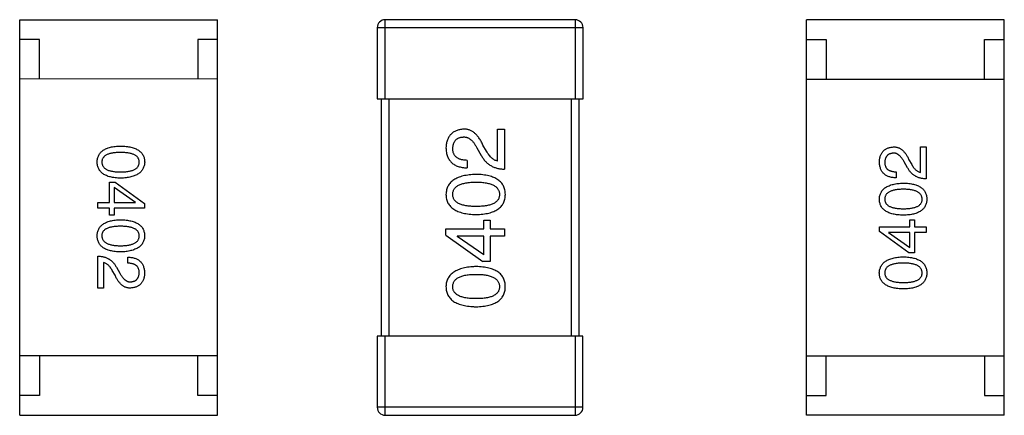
# Model space of a CAD drawing. Header units: inches. Extents: x -29 to 164, y -51 to 83.
# Tile 132 of 164: x 129.8 to 132.28, y 33.39 to 34.39. Entities that reach past the tile are written whole.
import ezdxf

# ---------------------------------------------------------------- set-up
doc = ezdxf.new("R2010")
doc.units = ezdxf.units.IN
doc.header["$LTSCALE"] = 1.21
doc.header["$MEASUREMENT"] = 0
doc.layers.get('0').update_dxf_attribs({"linetype": 'CONTINUOUS'})

msp = doc.modelspace()

# ---------------------------------------------------------------- linework, layer by layer
at = {"color": 7, "linetype": 'Continuous'}
for p, q in [((129.7965, 33.3899), (129.7968, 34.3899)), ((129.7968, 34.3899), (130.2968, 34.3898)), ((130.2965, 33.3898), (130.2968, 34.3898)), ((130.7201, 34.1898), (130.7201, 34.3898)), ((131.2001, 34.3897), (130.7201, 34.3898)), ((131.2001, 34.3897), (131.2001, 34.1897)), ((131.7844, 33.3896), (131.7846, 34.3896)), ((132.2846, 34.3895), (131.7846, 34.3896)), ((132.2844, 33.3895), (132.2846, 34.3895)), ((130.7001, 34.3698), (130.7001, 34.1898)), ((130.7001, 34.3698), (131.2201, 34.3697)), ((131.2201, 34.1897), (131.2201, 34.3697)), ((129.8467, 34.3399), (129.7967, 34.3399)), ((129.8467, 34.2399), (129.8467, 34.3399)), ((130.2467, 34.3398), (130.2467, 34.2398)), ((130.2967, 34.3398), (130.2467, 34.3398)), ((131.7846, 34.3396), (131.8346, 34.3396)), ((131.8346, 34.3396), (131.8346, 34.2396)), ((132.2346, 34.2395), (132.2346, 34.3395)), ((132.2346, 34.3395), (132.2846, 34.3395)), ((130.2967, 34.2398), (129.7967, 34.2399)), ((131.7846, 34.2396), (132.2846, 34.2395)), ((130.7001, 34.1898), (131.2201, 34.1897)), ((130.7101, 34.1898), (130.71, 33.5898)), ((130.73, 33.5898), (130.7301, 34.1898)), ((131.1901, 34.1897), (131.19, 33.5897)), ((131.21, 33.5897), (131.2101, 34.1897)), ((131.0041, 34.0325), (131.0041, 34.1129)), ((131.0041, 34.1129), (131.0213, 34.1129)), ((131.0213, 34.1129), (131.0213, 34.012)), ((130.9517, 34.0662), (130.9631, 34.0465)), ((130.9762, 34.0571), (130.9672, 34.0727)), ((132.0731, 34.0038), (132.0732, 34.068)), ((132.0732, 34.068), (132.0869, 34.068)), ((132.0869, 34.068), (132.0869, 33.9874)), ((130.9271, 34.0342), (130.9271, 34.0153)), ((132.0404, 34.0149), (132.0312, 34.0307)), ((132.0436, 34.0359), (132.0509, 34.0235)), ((132.0115, 34.0051), (132.0115, 33.99)), ((130.0232, 33.9274), (130.0232, 33.9792)), ((130.0232, 33.9792), (130.0376, 33.9792)), ((130.0356, 33.9654), (130.0356, 33.9274)), ((130.0894, 33.928), (130.0356, 33.9654)), ((130.0376, 33.9792), (130.1123, 33.9254)), ((129.9943, 33.9129), (129.9943, 33.9274)), ((129.9943, 33.9274), (130.0232, 33.9274)), ((130.0232, 33.9129), (129.9943, 33.9129)), ((130.0231, 33.8952), (130.0232, 33.9129)), ((130.0356, 33.9274), (130.0894, 33.9273)), ((130.0356, 33.9129), (130.0356, 33.8952)), ((130.1123, 33.9129), (130.0356, 33.9129)), ((130.0894, 33.9273), (130.0894, 33.928)), ((130.1123, 33.9254), (130.1123, 33.9129)), ((130.0356, 33.8952), (130.0231, 33.8952)), ((130.9696, 33.8609), (130.9697, 33.883)), ((130.9697, 33.883), (130.9852, 33.883)), ((130.9852, 33.883), (130.9852, 33.8609)), ((131.9689, 33.854), (131.9689, 33.8665)), ((131.9689, 33.8665), (132.0456, 33.8664)), ((132.0456, 33.8664), (132.0456, 33.8842)), ((132.0456, 33.8842), (132.058, 33.8841)), ((132.058, 33.8841), (132.058, 33.8664)), ((132.058, 33.8664), (132.0869, 33.8664)), ((132.0869, 33.8664), (132.0869, 33.852)), ((130.8737, 33.8453), (130.8737, 33.8609)), ((130.8737, 33.8609), (130.9696, 33.8609)), ((130.8737, 33.8453), (130.9672, 33.7781)), ((130.9024, 33.8428), (130.9024, 33.842)), ((130.9696, 33.8428), (130.9024, 33.8428)), ((130.9696, 33.7953), (130.9024, 33.842)), ((130.9696, 33.7953), (130.9696, 33.8428)), ((130.9852, 33.8609), (131.0213, 33.8609)), ((130.9852, 33.8428), (130.9852, 33.7781)), ((131.0213, 33.8428), (130.9852, 33.8428)), ((131.0213, 33.8609), (131.0213, 33.8428)), ((132.0436, 33.8002), (131.9689, 33.854)), ((131.9918, 33.852), (131.9918, 33.8514)), ((132.0456, 33.852), (131.9918, 33.852)), ((131.9918, 33.8514), (132.0456, 33.814)), ((132.0456, 33.814), (132.0456, 33.852)), ((132.058, 33.852), (132.058, 33.8002)), ((132.0869, 33.852), (132.058, 33.852)), ((129.9943, 33.7113), (129.9943, 33.792)), ((130.0697, 33.7743), (130.0697, 33.7893)), ((132.058, 33.8002), (132.0436, 33.8002)), ((130.008, 33.7756), (130.008, 33.7113)), ((130.0408, 33.7644), (130.05, 33.7487)), ((130.9852, 33.7781), (130.9672, 33.7781)), ((130.0375, 33.7435), (130.0303, 33.7559)), ((130.008, 33.7113), (129.9943, 33.7113)), ((130.7, 33.5898), (130.6999, 33.4098)), ((131.22, 33.5897), (130.7, 33.5898)), ((130.7199, 33.3898), (130.72, 33.5898)), ((131.2, 33.5897), (131.1999, 33.3897)), ((131.2199, 33.4097), (131.22, 33.5897)), ((130.2966, 33.5398), (129.7966, 33.5399)), ((129.8466, 33.5399), (129.8466, 33.4399)), ((130.2466, 33.4398), (130.2466, 33.5398)), ((131.7845, 33.5396), (132.2845, 33.5395)), ((131.8344, 33.4396), (131.8345, 33.5396)), ((132.2345, 33.5395), (132.2344, 33.4395)), ((129.8466, 33.4399), (129.7966, 33.4399)), ((130.2966, 33.4398), (130.2466, 33.4398)), ((131.7844, 33.4396), (131.8344, 33.4396)), ((132.2344, 33.4395), (132.2844, 33.4395)), ((131.2199, 33.4097), (130.6999, 33.4098)), ((129.7965, 33.3899), (130.2965, 33.3898)), ((130.7199, 33.3898), (131.1999, 33.3897)), ((132.2844, 33.3895), (131.7844, 33.3896))]:
    msp.add_line(p, q, dxfattribs=at)
for centre, start, end in [((130.7201, 34.3698), 89.988, 179.988), ((131.2001, 34.3697), 359.988, 89.988), ((130.7199, 33.4098), 179.988, 269.988), ((131.1999, 33.4097), 269.988, 359.988)]:
    msp.add_arc(centre, 0.02, start, end, dxfattribs=at)
for points, knots in [([(130.9181, 34.1129), (130.9164, 34.1127), (130.9131, 34.1125), (130.9083, 34.1117), (130.9038, 34.1106), (130.8996, 34.1091), (130.8958, 34.1073), (130.8922, 34.1053), (130.889, 34.1028), (130.886, 34.1), (130.8834, 34.0969), (130.8811, 34.0935), (130.8791, 34.0897), (130.8774, 34.0857), (130.876, 34.0812), (130.8749, 34.0765), (130.8742, 34.0715), (130.8739, 34.068), (130.8738, 34.0662)], [0, 0, 0, 0, 0.070688, 0.137741, 0.201612, 0.262778, 0.321223, 0.378455, 0.434411, 0.490146, 0.546362, 0.603392, 0.662208, 0.723401, 0.787372, 0.85442, 0.925153, 1, 1, 1, 1]), ([(130.9672, 34.0727), (130.9665, 34.0744), (130.9649, 34.0777), (130.9624, 34.0824), (130.9598, 34.0868), (130.9572, 34.0909), (130.9544, 34.0946), (130.9516, 34.098), (130.9486, 34.101), (130.9456, 34.1036), (130.9425, 34.106), (130.9392, 34.108), (130.9359, 34.1097), (130.9325, 34.1111), (130.929, 34.112), (130.9255, 34.1127), (130.9218, 34.113), (130.9193, 34.1129), (130.9181, 34.1129)], [0, 0, 0, 0, 0.082731, 0.161257, 0.236138, 0.307554, 0.375712, 0.440848, 0.502916, 0.562567, 0.619798, 0.675716, 0.73039, 0.78386, 0.837315, 0.890547, 0.944917, 1, 1, 1, 1]), ([(130.891, 34.0637), (130.8911, 34.0648), (130.8912, 34.067), (130.8915, 34.0702), (130.8922, 34.0732), (130.8929, 34.076), (130.8939, 34.0785), (130.895, 34.0809), (130.8964, 34.0831), (130.8979, 34.0851), (130.8997, 34.0868), (130.9016, 34.0884), (130.9038, 34.0897), (130.9061, 34.0908), (130.9086, 34.0917), (130.9113, 34.0925), (130.9142, 34.093), (130.9162, 34.0931), (130.9172, 34.0932)], [0, 0, 0, 0, 0.076112, 0.148436, 0.216883, 0.281466, 0.34298, 0.402356, 0.459881, 0.51546, 0.571111, 0.62658, 0.683162, 0.741007, 0.801404, 0.863825, 0.930544, 1, 1, 1, 1]), ([(130.9172, 34.0932), (130.918, 34.0933), (130.9197, 34.0934), (130.9221, 34.0932), (130.9244, 34.0928), (130.9268, 34.0922), (130.9291, 34.0913), (130.9313, 34.0902), (130.9336, 34.0889), (130.9357, 34.0872), (130.9379, 34.0855), (130.94, 34.0834), (130.942, 34.0811), (130.944, 34.0786), (130.946, 34.0758), (130.948, 34.0728), (130.9499, 34.0696), (130.9511, 34.0673), (130.9517, 34.0662)], [0, 0, 0, 0, 0.052237, 0.103888, 0.155485, 0.207395, 0.259864, 0.31356, 0.369176, 0.4266, 0.486836, 0.550048, 0.61567, 0.685271, 0.75824, 0.834614, 0.915635, 1, 1, 1, 1]), ([(129.9924, 34.0298), (129.9924, 34.0314), (129.9926, 34.0345), (129.9933, 34.039), (129.9946, 34.0432), (129.9962, 34.0471), (129.9983, 34.0507), (130.0009, 34.054), (130.0039, 34.0571), (130.0075, 34.0597), (130.0114, 34.0621), (130.0158, 34.0642), (130.0206, 34.066), (130.0259, 34.0675), (130.0316, 34.0687), (130.0378, 34.0696), (130.0444, 34.0702), (130.049, 34.0704), (130.0514, 34.0704)], [0, 0, 0, 0, 0.059135, 0.115606, 0.169241, 0.221578, 0.273261, 0.324749, 0.377329, 0.431642, 0.488541, 0.548597, 0.612232, 0.680174, 0.752504, 0.829777, 0.912307, 1, 1, 1, 1]), ([(130.0514, 34.0704), (130.0538, 34.0704), (130.0585, 34.0702), (130.0654, 34.0696), (130.0718, 34.0687), (130.0777, 34.0675), (130.0832, 34.066), (130.0882, 34.0642), (130.0927, 34.0621), (130.0968, 34.0597), (130.1004, 34.057), (130.1035, 34.054), (130.1062, 34.0507), (130.1084, 34.0471), (130.1101, 34.0432), (130.1114, 34.039), (130.1121, 34.0345), (130.1123, 34.0314), (130.1124, 34.0298)], [0, 0, 0, 0, 0.088823, 0.172287, 0.250296, 0.323438, 0.392244, 0.456221, 0.516635, 0.573871, 0.628, 0.680335, 0.731489, 0.782557, 0.834044, 0.886738, 0.942089, 1, 1, 1, 1]), ([(130.8738, 34.0662), (130.8739, 34.0641), (130.8741, 34.0602), (130.8749, 34.0545), (130.876, 34.0492), (130.8776, 34.0443), (130.8796, 34.0397), (130.882, 34.0356), (130.8847, 34.0318), (130.8879, 34.0284), (130.8914, 34.0254), (130.8954, 34.0228), (130.8997, 34.0206), (130.9044, 34.0187), (130.9095, 34.0173), (130.915, 34.0162), (130.9209, 34.0156), (130.925, 34.0154), (130.9271, 34.0153)], [0, 0, 0, 0, 0.07282, 0.141057, 0.2062, 0.267672, 0.326735, 0.383519, 0.439188, 0.494454, 0.549628, 0.605958, 0.66397, 0.72402, 0.787502, 0.854127, 0.925065, 1, 1, 1, 1]), ([(130.9271, 34.0342), (130.9256, 34.0342), (130.9228, 34.0343), (130.9187, 34.0348), (130.9149, 34.0354), (130.9113, 34.0363), (130.9081, 34.0374), (130.9051, 34.0386), (130.9024, 34.0402), (130.9, 34.0419), (130.8979, 34.0439), (130.896, 34.0461), (130.8945, 34.0485), (130.8932, 34.0511), (130.8922, 34.054), (130.8915, 34.057), (130.8911, 34.0603), (130.891, 34.0625), (130.891, 34.0637)], [0, 0, 0, 0, 0.082594, 0.15978, 0.232961, 0.301462, 0.365595, 0.426678, 0.484662, 0.540809, 0.595146, 0.648401, 0.702272, 0.757102, 0.813447, 0.872233, 0.934055, 1, 1, 1, 1]), ([(131.9689, 34.0307), (131.969, 34.0321), (131.9692, 34.0349), (131.9698, 34.039), (131.9707, 34.0427), (131.9718, 34.0463), (131.9731, 34.0495), (131.9747, 34.0525), (131.9766, 34.0553), (131.9787, 34.0578), (131.981, 34.06), (131.9836, 34.062), (131.9865, 34.0636), (131.9896, 34.065), (131.9929, 34.0662), (131.9965, 34.0671), (132.0003, 34.0677), (132.003, 34.0679), (132.0043, 34.0681)], [0, 0, 0, 0, 0.074847, 0.14558, 0.212628, 0.276599, 0.337792, 0.396608, 0.453638, 0.509854, 0.565589, 0.621545, 0.678777, 0.737222, 0.798388, 0.862259, 0.929312, 1, 1, 1, 1]), ([(132.0043, 34.0681), (132.0053, 34.0681), (132.0073, 34.0681), (132.0102, 34.0679), (132.0131, 34.0674), (132.0159, 34.0666), (132.0186, 34.0655), (132.0213, 34.0642), (132.0238, 34.0626), (132.0263, 34.0607), (132.0288, 34.0585), (132.0311, 34.0561), (132.0334, 34.0534), (132.0356, 34.0504), (132.0377, 34.0472), (132.0398, 34.0437), (132.0418, 34.0399), (132.043, 34.0373), (132.0436, 34.0359)], [0, 0, 0, 0, 0.055083, 0.109453, 0.162685, 0.21614, 0.26961, 0.324284, 0.380202, 0.437433, 0.497084, 0.559152, 0.624288, 0.692446, 0.763862, 0.838743, 0.917269, 1, 1, 1, 1]), ([(130.0514, 34.0541), (130.0495, 34.054), (130.0458, 34.054), (130.0404, 34.0537), (130.0354, 34.0533), (130.0308, 34.0526), (130.0266, 34.0517), (130.0227, 34.0507), (130.0192, 34.0495), (130.016, 34.0481), (130.0132, 34.0465), (130.0108, 34.0447), (130.0087, 34.0427), (130.0071, 34.0405), (130.0057, 34.0381), (130.0048, 34.0355), (130.0043, 34.0327), (130.0042, 34.0308), (130.0042, 34.0298)], [0, 0, 0, 0, 0.096457, 0.187288, 0.27178, 0.350132, 0.423455, 0.491343, 0.554037, 0.612253, 0.666313, 0.717038, 0.764921, 0.811214, 0.856775, 0.902988, 0.950234, 1, 1, 1, 1]), ([(130.0986, 34.0298), (130.0985, 34.0308), (130.0985, 34.0327), (130.0979, 34.0355), (130.097, 34.038), (130.0957, 34.0405), (130.094, 34.0426), (130.092, 34.0447), (130.0895, 34.0465), (130.0867, 34.0481), (130.0836, 34.0495), (130.0801, 34.0507), (130.0762, 34.0517), (130.0719, 34.0526), (130.0673, 34.0532), (130.0623, 34.0537), (130.057, 34.054), (130.0533, 34.054), (130.0514, 34.0541)], [0, 0, 0, 0, 0.049764, 0.097007, 0.143217, 0.188577, 0.235116, 0.282997, 0.333719, 0.387776, 0.445989, 0.508679, 0.576563, 0.649481, 0.728235, 0.812722, 0.903548, 1, 1, 1, 1]), ([(130.9631, 34.0465), (130.9639, 34.0451), (130.9654, 34.0424), (130.9679, 34.0386), (130.9706, 34.035), (130.9735, 34.0317), (130.9765, 34.0286), (130.9797, 34.0259), (130.9831, 34.0233), (130.9867, 34.021), (130.9904, 34.019), (130.9943, 34.0172), (130.9984, 34.0157), (131.0026, 34.0145), (131.0071, 34.0134), (131.0117, 34.0127), (131.0164, 34.0122), (131.0197, 34.0121), (131.0213, 34.012)], [0, 0, 0, 0, 0.065828, 0.130094, 0.192451, 0.254037, 0.313974, 0.373757, 0.433048, 0.492243, 0.551902, 0.611758, 0.672678, 0.734814, 0.798569, 0.863693, 0.930488, 1, 1, 1, 1]), ([(131.0041, 34.0325), (131.0028, 34.0328), (131.0002, 34.0333), (130.9964, 34.0349), (130.9928, 34.0371), (130.9892, 34.0399), (130.9858, 34.0433), (130.9824, 34.0474), (130.9792, 34.052), (130.9773, 34.0554), (130.9762, 34.0571)], [0, 0, 0, 0, 0.103034, 0.208166, 0.318255, 0.434664, 0.559728, 0.695394, 0.841708, 1, 1, 1, 1]), ([(132.0037, 34.0523), (132.0028, 34.0523), (132.0012, 34.0521), (131.9989, 34.0517), (131.9967, 34.0511), (131.9947, 34.0504), (131.9929, 34.0495), (131.9912, 34.0484), (131.9896, 34.0472), (131.9882, 34.0458), (131.987, 34.0442), (131.9859, 34.0425), (131.985, 34.0406), (131.9842, 34.0385), (131.9836, 34.0363), (131.9831, 34.0339), (131.9828, 34.0314), (131.9827, 34.0296), (131.9827, 34.0287)], [0, 0, 0, 0, 0.069456, 0.136175, 0.198596, 0.258993, 0.316838, 0.37342, 0.428889, 0.48454, 0.540119, 0.597644, 0.65702, 0.718534, 0.783117, 0.851564, 0.923888, 1, 1, 1, 1]), ([(132.0312, 34.0307), (132.0307, 34.0316), (132.0297, 34.0334), (132.0282, 34.036), (132.0267, 34.0384), (132.0251, 34.0406), (132.0235, 34.0426), (132.0218, 34.0445), (132.0202, 34.0461), (132.0184, 34.0475), (132.0167, 34.0488), (132.0149, 34.0499), (132.0131, 34.0508), (132.0113, 34.0515), (132.0094, 34.052), (132.0075, 34.0523), (132.0056, 34.0524), (132.0043, 34.0524), (132.0037, 34.0523)], [0, 0, 0, 0, 0.084365, 0.165386, 0.24176, 0.314729, 0.38433, 0.449952, 0.513164, 0.5734, 0.630824, 0.68644, 0.740136, 0.792605, 0.844515, 0.896112, 0.947763, 1, 1, 1, 1]), ([(130.0514, 33.9891), (130.049, 33.9892), (130.0444, 33.9894), (130.0378, 33.99), (130.0316, 33.9909), (130.0259, 33.9921), (130.0206, 33.9936), (130.0158, 33.9954), (130.0114, 33.9975), (130.0074, 33.9998), (130.0039, 34.0025), (130.0009, 34.0056), (129.9983, 34.0089), (129.9962, 34.0125), (129.9945, 34.0164), (129.9933, 34.0206), (129.9926, 34.0251), (129.9924, 34.0282), (129.9924, 34.0298)], [0, 0, 0, 0, 0.08769, 0.170218, 0.24749, 0.319818, 0.387758, 0.451391, 0.511445, 0.568185, 0.622681, 0.67526, 0.726746, 0.778428, 0.830764, 0.884397, 0.940866, 1, 1, 1, 1]), ([(130.0042, 34.0298), (130.0042, 34.0288), (130.0043, 34.0268), (130.005, 34.024), (130.006, 34.0213), (130.0073, 34.0189), (130.009, 34.0166), (130.0111, 34.0145), (130.0135, 34.0127), (130.0163, 34.011), (130.0195, 34.0095), (130.023, 34.0083), (130.0268, 34.0072), (130.0311, 34.0064), (130.0356, 34.0057), (130.0406, 34.0052), (130.0458, 34.0049), (130.0495, 34.0049), (130.0514, 34.0049)], [0, 0, 0, 0, 0.050879, 0.099377, 0.146973, 0.193618, 0.240619, 0.289461, 0.34047, 0.395283, 0.453059, 0.515633, 0.582666, 0.655287, 0.732971, 0.815933, 0.905166, 1, 1, 1, 1]), ([(130.0514, 34.0049), (130.0533, 34.0049), (130.057, 34.0049), (130.0623, 34.0052), (130.0673, 34.0057), (130.0719, 34.0064), (130.0762, 34.0072), (130.0801, 34.0083), (130.0836, 34.0095), (130.0867, 34.011), (130.0895, 34.0127), (130.092, 34.0145), (130.094, 34.0166), (130.0957, 34.0188), (130.097, 34.0213), (130.0979, 34.024), (130.0985, 34.0268), (130.0985, 34.0288), (130.0986, 34.0298)], [0, 0, 0, 0, 0.095719, 0.185854, 0.269738, 0.347952, 0.420315, 0.487894, 0.550245, 0.608186, 0.662454, 0.713283, 0.761375, 0.808209, 0.854301, 0.901312, 0.949396, 1, 1, 1, 1]), ([(130.1124, 34.0298), (130.1123, 34.0282), (130.1121, 34.0251), (130.1112, 34.0207), (130.1099, 34.0166), (130.1081, 34.0127), (130.1059, 34.0091), (130.1032, 34.0058), (130.1, 34.0029), (130.0964, 34.0002), (130.0924, 33.9978), (130.0878, 33.9956), (130.0829, 33.9938), (130.0774, 33.9923), (130.0716, 33.9911), (130.0652, 33.9901), (130.0585, 33.9894), (130.0538, 33.9892), (130.0514, 33.9891)], [0, 0, 0, 0, 0.057415, 0.112361, 0.16496, 0.216437, 0.267441, 0.318839, 0.371478, 0.426325, 0.483626, 0.544235, 0.608673, 0.677374, 0.750405, 0.828394, 0.911525, 1, 1, 1, 1]), ([(132.0115, 33.99), (132.0098, 33.9901), (132.0066, 33.9902), (132.0019, 33.9907), (131.9975, 33.9916), (131.9934, 33.9927), (131.9896, 33.9942), (131.9861, 33.996), (131.983, 33.9981), (131.9802, 34.0005), (131.9776, 34.0032), (131.9754, 34.0062), (131.9735, 34.0095), (131.972, 34.0132), (131.9707, 34.0171), (131.9698, 34.0214), (131.9691, 34.0259), (131.969, 34.0291), (131.9689, 34.0307)], [0, 0, 0, 0, 0.074935, 0.145873, 0.212498, 0.27598, 0.33603, 0.394042, 0.450372, 0.505546, 0.560812, 0.616481, 0.673265, 0.732328, 0.7938, 0.858943, 0.92718, 1, 1, 1, 1]), ([(131.9827, 34.0287), (131.9827, 34.0278), (131.9827, 34.026), (131.9831, 34.0234), (131.9836, 34.0209), (131.9844, 34.0186), (131.9854, 34.0165), (131.9867, 34.0146), (131.9881, 34.0129), (131.9899, 34.0113), (131.9918, 34.0099), (131.9939, 34.0087), (131.9963, 34.0077), (131.9989, 34.0068), (132.0018, 34.0061), (132.0048, 34.0056), (132.0081, 34.0052), (132.0103, 34.0051), (132.0115, 34.0051)], [0, 0, 0, 0, 0.065945, 0.127767, 0.186553, 0.242898, 0.297728, 0.351599, 0.404854, 0.459191, 0.515338, 0.573322, 0.634405, 0.698538, 0.767039, 0.84022, 0.917406, 1, 1, 1, 1]), ([(132.0869, 33.9874), (132.0856, 33.9874), (132.083, 33.9875), (132.0792, 33.9879), (132.0755, 33.9885), (132.072, 33.9893), (132.0686, 33.9903), (132.0653, 33.9915), (132.0622, 33.9929), (132.0592, 33.9946), (132.0563, 33.9964), (132.0536, 33.9984), (132.0511, 34.0007), (132.0486, 34.0031), (132.0463, 34.0058), (132.0442, 34.0086), (132.0422, 34.0117), (132.041, 34.0138), (132.0404, 34.0149)], [0, 0, 0, 0, 0.069512, 0.136307, 0.201431, 0.265186, 0.327322, 0.388242, 0.448098, 0.507757, 0.566952, 0.626243, 0.686026, 0.745963, 0.807549, 0.869906, 0.934172, 1, 1, 1, 1]), ([(132.0509, 34.0235), (132.0517, 34.0221), (132.0532, 34.0193), (132.0558, 34.0156), (132.0585, 34.0124), (132.0612, 34.0097), (132.0641, 34.0074), (132.067, 34.0057), (132.07, 34.0044), (132.0721, 34.004), (132.0731, 34.0038)], [0, 0, 0, 0, 0.158292, 0.304606, 0.440272, 0.565336, 0.681745, 0.791834, 0.896966, 1, 1, 1, 1]), ([(130.95, 33.9988), (130.947, 33.9986), (130.9411, 33.9984), (130.9327, 33.9975), (130.9248, 33.9963), (130.9174, 33.9948), (130.9106, 33.9929), (130.9044, 33.9906), (130.8988, 33.988), (130.8937, 33.985), (130.8892, 33.9816), (130.8852, 33.9779), (130.8818, 33.9738), (130.879, 33.9693), (130.8768, 33.9645), (130.8752, 33.9593), (130.8741, 33.9537), (130.8739, 33.9499), (130.8738, 33.948)], [0, 0, 0, 0, 0.088475, 0.171606, 0.249595, 0.322626, 0.391327, 0.455765, 0.516374, 0.573675, 0.628522, 0.681161, 0.732559, 0.783563, 0.83504, 0.887639, 0.942585, 1, 1, 1, 1]), ([(131.0238, 33.9479), (131.0237, 33.9499), (131.0235, 33.9538), (131.0226, 33.9594), (131.021, 33.9647), (131.019, 33.9696), (131.0163, 33.9741), (131.0131, 33.9782), (131.0093, 33.982), (131.0049, 33.9854), (131, 33.9884), (130.9945, 33.991), (130.9885, 33.9932), (130.9818, 33.9951), (130.9747, 33.9966), (130.967, 33.9977), (130.9587, 33.9985), (130.953, 33.9987), (130.95, 33.9988)], [0, 0, 0, 0, 0.059134, 0.115603, 0.169236, 0.221572, 0.273254, 0.32474, 0.377319, 0.431815, 0.488555, 0.548609, 0.612242, 0.680182, 0.75251, 0.829782, 0.91231, 1, 1, 1, 1]), ([(130.891, 33.948), (130.891, 33.9492), (130.8911, 33.9517), (130.8918, 33.9552), (130.893, 33.9586), (130.8946, 33.9616), (130.8967, 33.9644), (130.8993, 33.967), (130.9023, 33.9693), (130.9058, 33.9714), (130.9097, 33.9732), (130.9141, 33.9748), (130.919, 33.9761), (130.9243, 33.9772), (130.9301, 33.9781), (130.9363, 33.9787), (130.943, 33.979), (130.9476, 33.9791), (130.95, 33.9791)], [0, 0, 0, 0, 0.050604, 0.098688, 0.145699, 0.191791, 0.238625, 0.286717, 0.337546, 0.391814, 0.449755, 0.512106, 0.579685, 0.652048, 0.730262, 0.814146, 0.904281, 1, 1, 1, 1]), ([(130.95, 33.9791), (130.9524, 33.9791), (130.9569, 33.979), (130.9635, 33.9787), (130.9697, 33.9781), (130.9754, 33.9772), (130.9807, 33.9761), (130.9855, 33.9748), (130.9899, 33.9732), (130.9938, 33.9714), (130.9973, 33.9693), (131.0003, 33.967), (131.003, 33.9644), (131.0051, 33.9616), (131.0068, 33.9585), (131.008, 33.9552), (131.0088, 33.9516), (131.0089, 33.9492), (131.009, 33.9479)], [0, 0, 0, 0, 0.094834, 0.184067, 0.267029, 0.344713, 0.417334, 0.484367, 0.546941, 0.604717, 0.65953, 0.710539, 0.759381, 0.806382, 0.853027, 0.900623, 0.949121, 1, 1, 1, 1]), ([(131.9689, 33.9361), (131.969, 33.9377), (131.9692, 33.9407), (131.97, 33.9452), (131.9713, 33.9493), (131.9731, 33.9532), (131.9753, 33.9568), (131.978, 33.9601), (131.9812, 33.963), (131.9848, 33.9657), (131.9889, 33.9681), (131.9934, 33.9702), (131.9984, 33.9721), (132.0038, 33.9736), (132.0097, 33.9748), (132.016, 33.9758), (132.0228, 33.9764), (132.0275, 33.9767), (132.0299, 33.9768)], [0, 0, 0, 0, 0.057415, 0.112361, 0.16496, 0.216437, 0.267441, 0.318839, 0.371478, 0.426325, 0.483626, 0.544235, 0.608673, 0.677374, 0.750405, 0.828394, 0.911525, 1, 1, 1, 1]), ([(132.0299, 33.9768), (132.0322, 33.9767), (132.0368, 33.9765), (132.0434, 33.9759), (132.0496, 33.975), (132.0553, 33.9738), (132.0606, 33.9723), (132.0655, 33.9705), (132.0698, 33.9684), (132.0738, 33.966), (132.0773, 33.9633), (132.0803, 33.9603), (132.0829, 33.957), (132.085, 33.9534), (132.0867, 33.9495), (132.0879, 33.9453), (132.0887, 33.9408), (132.0888, 33.9377), (132.0889, 33.9361)], [0, 0, 0, 0, 0.08769, 0.170218, 0.24749, 0.319818, 0.387758, 0.451391, 0.511445, 0.568185, 0.622681, 0.67526, 0.726746, 0.778428, 0.830764, 0.884397, 0.940866, 1, 1, 1, 1]), ([(130.8738, 33.948), (130.8739, 33.946), (130.874, 33.9421), (130.875, 33.9364), (130.8766, 33.9312), (130.8787, 33.9263), (130.8815, 33.9218), (130.8848, 33.9176), (130.8887, 33.9139), (130.8933, 33.9105), (130.8983, 33.9075), (130.904, 33.9049), (130.9103, 33.9027), (130.9171, 33.9008), (130.9245, 33.8993), (130.9325, 33.8982), (130.941, 33.8974), (130.9469, 33.8972), (130.95, 33.8971)], [0, 0, 0, 0, 0.057911, 0.113262, 0.165956, 0.217443, 0.268511, 0.319665, 0.372, 0.426129, 0.483365, 0.543779, 0.607756, 0.676562, 0.749704, 0.827713, 0.911177, 1, 1, 1, 1]), ([(130.95, 33.9176), (130.9476, 33.9176), (130.943, 33.9177), (130.9363, 33.9181), (130.9301, 33.9186), (130.9243, 33.9194), (130.919, 33.9205), (130.9141, 33.9218), (130.9097, 33.9233), (130.9058, 33.9251), (130.9023, 33.9271), (130.8993, 33.9293), (130.8967, 33.9319), (130.8946, 33.9346), (130.893, 33.9376), (130.8918, 33.9408), (130.8911, 33.9443), (130.891, 33.9467), (130.891, 33.948)], [0, 0, 0, 0, 0.096452, 0.187278, 0.271765, 0.350519, 0.423437, 0.491321, 0.554011, 0.612224, 0.666281, 0.717003, 0.764884, 0.811423, 0.856783, 0.902993, 0.950236, 1, 1, 1, 1]), ([(131.009, 33.9479), (131.009, 33.9467), (131.0089, 33.9443), (131.0082, 33.9408), (131.007, 33.9376), (131.0054, 33.9346), (131.0033, 33.9318), (131.0007, 33.9293), (130.9977, 33.9271), (130.9942, 33.9251), (130.9903, 33.9233), (130.9859, 33.9217), (130.981, 33.9205), (130.9757, 33.9194), (130.9699, 33.9186), (130.9637, 33.918), (130.957, 33.9177), (130.9524, 33.9176), (130.95, 33.9176)], [0, 0, 0, 0, 0.049766, 0.097012, 0.143225, 0.188786, 0.235079, 0.282962, 0.333687, 0.387747, 0.445963, 0.508657, 0.576545, 0.649868, 0.72822, 0.812712, 0.903543, 1, 1, 1, 1]), ([(130.95, 33.8971), (130.9529, 33.8972), (130.9587, 33.8974), (130.9669, 33.8982), (130.9747, 33.8993), (130.9818, 33.9008), (130.9884, 33.9027), (130.9945, 33.9049), (131, 33.9075), (131.0049, 33.9105), (131.0093, 33.9139), (131.0131, 33.9176), (131.0163, 33.9218), (131.019, 33.9263), (131.021, 33.9312), (131.0226, 33.9364), (131.0235, 33.9421), (131.0237, 33.9459), (131.0238, 33.9479)], [0, 0, 0, 0, 0.087693, 0.170223, 0.247496, 0.319826, 0.387768, 0.451403, 0.511459, 0.568358, 0.622671, 0.675251, 0.726739, 0.778422, 0.830759, 0.884394, 0.940865, 1, 1, 1, 1]), ([(132.0299, 33.961), (132.028, 33.961), (132.0243, 33.961), (132.0189, 33.9607), (132.0139, 33.9602), (132.0093, 33.9595), (132.005, 33.9587), (132.0012, 33.9576), (131.9976, 33.9563), (131.9945, 33.9549), (131.9917, 33.9532), (131.9893, 33.9514), (131.9872, 33.9493), (131.9855, 33.9471), (131.9842, 33.9446), (131.9833, 33.9419), (131.9828, 33.9391), (131.9827, 33.9371), (131.9826, 33.9361)], [0, 0, 0, 0, 0.095719, 0.185854, 0.269738, 0.347952, 0.420315, 0.487894, 0.550245, 0.608186, 0.662454, 0.713283, 0.761375, 0.808209, 0.854301, 0.901312, 0.949396, 1, 1, 1, 1]), ([(132.0771, 33.9361), (132.077, 33.9371), (132.0769, 33.9391), (132.0763, 33.9419), (132.0753, 33.9446), (132.0739, 33.947), (132.0722, 33.9493), (132.0701, 33.9513), (132.0677, 33.9532), (132.0649, 33.9549), (132.0618, 33.9563), (132.0583, 33.9576), (132.0544, 33.9587), (132.0502, 33.9595), (132.0456, 33.9602), (132.0407, 33.9607), (132.0354, 33.961), (132.0317, 33.961), (132.0299, 33.961)], [0, 0, 0, 0, 0.050879, 0.099377, 0.146973, 0.193618, 0.240619, 0.289461, 0.34047, 0.395283, 0.453059, 0.515633, 0.582666, 0.655287, 0.732971, 0.815933, 0.905166, 1, 1, 1, 1]), ([(132.0298, 33.8954), (132.0274, 33.8955), (132.0227, 33.8957), (132.0158, 33.8963), (132.0094, 33.8972), (132.0035, 33.8984), (131.9981, 33.8999), (131.9931, 33.9017), (131.9885, 33.9038), (131.9845, 33.9062), (131.9808, 33.9089), (131.9777, 33.9119), (131.975, 33.9152), (131.9728, 33.9188), (131.9711, 33.9227), (131.9699, 33.9269), (131.9691, 33.9314), (131.9689, 33.9345), (131.9689, 33.9361)], [0, 0, 0, 0, 0.088823, 0.172287, 0.250296, 0.323438, 0.392244, 0.456221, 0.516635, 0.573871, 0.628, 0.680335, 0.731489, 0.782557, 0.834044, 0.886738, 0.942089, 1, 1, 1, 1]), ([(131.9826, 33.9361), (131.9827, 33.9351), (131.9828, 33.9332), (131.9833, 33.9304), (131.9842, 33.9278), (131.9855, 33.9254), (131.9872, 33.9233), (131.9893, 33.9212), (131.9917, 33.9194), (131.9945, 33.9178), (131.9976, 33.9164), (132.0012, 33.9152), (132.005, 33.9142), (132.0093, 33.9133), (132.0139, 33.9126), (132.0189, 33.9122), (132.0243, 33.9119), (132.0279, 33.9119), (132.0299, 33.9118)], [0, 0, 0, 0, 0.049764, 0.097007, 0.143217, 0.188577, 0.235116, 0.282997, 0.333719, 0.387776, 0.445989, 0.508679, 0.576563, 0.649481, 0.728235, 0.812722, 0.903548, 1, 1, 1, 1]), ([(132.0889, 33.9361), (132.0888, 33.9345), (132.0887, 33.9314), (132.0879, 33.9269), (132.0867, 33.9227), (132.085, 33.9188), (132.0829, 33.9152), (132.0803, 33.9118), (132.0773, 33.9088), (132.0738, 33.9062), (132.0698, 33.9037), (132.0654, 33.9017), (132.0606, 33.8999), (132.0553, 33.8984), (132.0496, 33.8972), (132.0434, 33.8963), (132.0368, 33.8957), (132.0322, 33.8955), (132.0298, 33.8954)], [0, 0, 0, 0, 0.059135, 0.115606, 0.169241, 0.221578, 0.273261, 0.324749, 0.377329, 0.431642, 0.488541, 0.548597, 0.612232, 0.680174, 0.752504, 0.829777, 0.912307, 1, 1, 1, 1]), ([(132.0299, 33.9118), (132.0318, 33.9119), (132.0354, 33.9119), (132.0408, 33.9122), (132.0458, 33.9126), (132.0504, 33.9133), (132.0546, 33.9142), (132.0585, 33.9151), (132.0621, 33.9164), (132.0652, 33.9178), (132.068, 33.9194), (132.0704, 33.9212), (132.0725, 33.9232), (132.0741, 33.9254), (132.0755, 33.9278), (132.0764, 33.9304), (132.077, 33.9332), (132.077, 33.9351), (132.0771, 33.9361)], [0, 0, 0, 0, 0.096457, 0.187288, 0.27178, 0.350132, 0.423455, 0.491343, 0.554037, 0.612253, 0.666313, 0.717038, 0.764921, 0.811214, 0.856775, 0.902988, 0.950234, 1, 1, 1, 1]), ([(129.9923, 33.8433), (129.9924, 33.8449), (129.9925, 33.848), (129.9933, 33.8525), (129.9945, 33.8567), (129.9962, 33.8606), (129.9983, 33.8642), (130.0009, 33.8675), (130.0039, 33.8705), (130.0074, 33.8732), (130.0113, 33.8756), (130.0158, 33.8777), (130.0206, 33.8795), (130.0259, 33.881), (130.0316, 33.8822), (130.0378, 33.8831), (130.0444, 33.8837), (130.049, 33.8838), (130.0513, 33.8839)], [0, 0, 0, 0, 0.059135, 0.115606, 0.169241, 0.221578, 0.273261, 0.324749, 0.377329, 0.431642, 0.488541, 0.548597, 0.612232, 0.680174, 0.752504, 0.829777, 0.912307, 1, 1, 1, 1]), ([(130.0513, 33.8675), (130.0494, 33.8675), (130.0457, 33.8675), (130.0404, 33.8672), (130.0354, 33.8667), (130.0308, 33.8661), (130.0265, 33.8652), (130.0226, 33.8642), (130.0191, 33.863), (130.016, 33.8615), (130.0132, 33.8599), (130.0108, 33.8582), (130.0087, 33.8561), (130.007, 33.8539), (130.0057, 33.8516), (130.0048, 33.849), (130.0042, 33.8462), (130.0042, 33.8443), (130.0041, 33.8433)], [0, 0, 0, 0, 0.096457, 0.187288, 0.27178, 0.350132, 0.423455, 0.491343, 0.554037, 0.612253, 0.666313, 0.717038, 0.764921, 0.811214, 0.856775, 0.902988, 0.950234, 1, 1, 1, 1]), ([(130.0513, 33.8839), (130.0538, 33.8838), (130.0585, 33.8837), (130.0654, 33.8831), (130.0717, 33.8822), (130.0777, 33.881), (130.0831, 33.8795), (130.0881, 33.8777), (130.0927, 33.8756), (130.0967, 33.8732), (130.1003, 33.8705), (130.1035, 33.8675), (130.1062, 33.8642), (130.1084, 33.8606), (130.11, 33.8567), (130.1113, 33.8525), (130.1121, 33.848), (130.1122, 33.8448), (130.1123, 33.8433)], [0, 0, 0, 0, 0.088823, 0.172287, 0.250296, 0.323438, 0.392244, 0.456221, 0.516635, 0.573871, 0.628, 0.680335, 0.731489, 0.782557, 0.834044, 0.886738, 0.942089, 1, 1, 1, 1]), ([(130.0985, 33.8433), (130.0985, 33.8442), (130.0984, 33.8462), (130.0979, 33.8489), (130.097, 33.8515), (130.0957, 33.8539), (130.094, 33.8561), (130.0919, 33.8581), (130.0895, 33.8599), (130.0867, 33.8615), (130.0836, 33.863), (130.08, 33.8642), (130.0761, 33.8652), (130.0719, 33.8661), (130.0673, 33.8667), (130.0623, 33.8672), (130.0569, 33.8675), (130.0532, 33.8675), (130.0513, 33.8675)], [0, 0, 0, 0, 0.049764, 0.097007, 0.143217, 0.188577, 0.235116, 0.282997, 0.333719, 0.387776, 0.445989, 0.508679, 0.576563, 0.649481, 0.728235, 0.812722, 0.903548, 1, 1, 1, 1]), ([(130.0513, 33.8026), (130.049, 33.8027), (130.0444, 33.8029), (130.0378, 33.8035), (130.0316, 33.8043), (130.0259, 33.8056), (130.0206, 33.8071), (130.0157, 33.8089), (130.0113, 33.8109), (130.0074, 33.8133), (130.0039, 33.816), (130.0009, 33.819), (129.9983, 33.8223), (129.9962, 33.826), (129.9945, 33.8299), (129.9933, 33.8341), (129.9925, 33.8386), (129.9924, 33.8417), (129.9923, 33.8433)], [0, 0, 0, 0, 0.08769, 0.170218, 0.24749, 0.319818, 0.387758, 0.451391, 0.511445, 0.568185, 0.622681, 0.67526, 0.726746, 0.778428, 0.830764, 0.884397, 0.940866, 1, 1, 1, 1]), ([(130.0041, 33.8433), (130.0042, 33.8423), (130.0043, 33.8403), (130.0049, 33.8374), (130.0059, 33.8348), (130.0073, 33.8323), (130.009, 33.8301), (130.0111, 33.828), (130.0135, 33.8262), (130.0163, 33.8245), (130.0194, 33.823), (130.0229, 33.8218), (130.0268, 33.8207), (130.031, 33.8199), (130.0356, 33.8192), (130.0405, 33.8187), (130.0458, 33.8184), (130.0494, 33.8184), (130.0513, 33.8183)], [0, 0, 0, 0, 0.050879, 0.099377, 0.146973, 0.193618, 0.240619, 0.289461, 0.34047, 0.395283, 0.453059, 0.515633, 0.582666, 0.655287, 0.732971, 0.815933, 0.905166, 1, 1, 1, 1]), ([(130.0513, 33.8183), (130.0532, 33.8184), (130.0569, 33.8184), (130.0623, 33.8187), (130.0673, 33.8192), (130.0719, 33.8198), (130.0761, 33.8207), (130.08, 33.8218), (130.0835, 33.823), (130.0867, 33.8245), (130.0895, 33.8262), (130.0919, 33.828), (130.094, 33.8301), (130.0957, 33.8323), (130.097, 33.8348), (130.0979, 33.8374), (130.0984, 33.8403), (130.0985, 33.8423), (130.0985, 33.8433)], [0, 0, 0, 0, 0.095719, 0.185854, 0.269738, 0.347952, 0.420315, 0.487894, 0.550245, 0.608186, 0.662454, 0.713283, 0.761375, 0.808209, 0.854301, 0.901312, 0.949396, 1, 1, 1, 1]), ([(130.1123, 33.8433), (130.1122, 33.8417), (130.112, 33.8386), (130.1112, 33.8342), (130.1099, 33.83), (130.1081, 33.8262), (130.1059, 33.8226), (130.1032, 33.8193), (130.1, 33.8163), (130.0964, 33.8136), (130.0923, 33.8112), (130.0878, 33.8091), (130.0828, 33.8073), (130.0774, 33.8058), (130.0715, 33.8046), (130.0652, 33.8036), (130.0584, 33.8029), (130.0537, 33.8027), (130.0513, 33.8026)], [0, 0, 0, 0, 0.057415, 0.112361, 0.16496, 0.216437, 0.267441, 0.318839, 0.371478, 0.426325, 0.483626, 0.544235, 0.608673, 0.677374, 0.750405, 0.828394, 0.911525, 1, 1, 1, 1]), ([(129.9943, 33.792), (129.9956, 33.7919), (129.9982, 33.7918), (130.002, 33.7914), (130.0057, 33.7909), (130.0092, 33.7901), (130.0126, 33.7891), (130.0159, 33.7878), (130.019, 33.7864), (130.022, 33.7848), (130.0249, 33.783), (130.0275, 33.7809), (130.0301, 33.7787), (130.0325, 33.7762), (130.0349, 33.7736), (130.037, 33.7707), (130.039, 33.7677), (130.0402, 33.7655), (130.0408, 33.7644)], [0, 0, 0, 0, 0.069512, 0.136307, 0.201431, 0.265186, 0.327322, 0.388242, 0.448098, 0.507757, 0.566952, 0.626243, 0.686026, 0.745963, 0.807549, 0.869906, 0.934172, 1, 1, 1, 1]), ([(130.0697, 33.7893), (130.0714, 33.7893), (130.0746, 33.7892), (130.0793, 33.7886), (130.0837, 33.7878), (130.0878, 33.7866), (130.0916, 33.7852), (130.095, 33.7834), (130.0982, 33.7813), (130.101, 33.7789), (130.1036, 33.7762), (130.1058, 33.7732), (130.1076, 33.7698), (130.1092, 33.7662), (130.1105, 33.7622), (130.1114, 33.758), (130.1121, 33.7534), (130.1122, 33.7503), (130.1123, 33.7487)], [0, 0, 0, 0, 0.074935, 0.145873, 0.212498, 0.27598, 0.33603, 0.394042, 0.450372, 0.505546, 0.560812, 0.616481, 0.673265, 0.732328, 0.7938, 0.858943, 0.92718, 1, 1, 1, 1]), ([(131.9688, 33.7496), (131.9689, 33.7512), (131.9691, 33.7542), (131.97, 33.7587), (131.9713, 33.7628), (131.973, 33.7667), (131.9753, 33.7703), (131.978, 33.7735), (131.9811, 33.7765), (131.9848, 33.7792), (131.9888, 33.7816), (131.9933, 33.7837), (131.9983, 33.7855), (132.0037, 33.7871), (132.0096, 33.7883), (132.0159, 33.7892), (132.0227, 33.7899), (132.0274, 33.7901), (132.0298, 33.7902)], [0, 0, 0, 0, 0.057415, 0.112361, 0.16496, 0.216437, 0.267441, 0.318839, 0.371478, 0.426325, 0.483626, 0.544235, 0.608673, 0.677374, 0.750405, 0.828394, 0.911525, 1, 1, 1, 1]), ([(132.0298, 33.7902), (132.0322, 33.7902), (132.0368, 33.79), (132.0434, 33.7894), (132.0496, 33.7885), (132.0553, 33.7873), (132.0606, 33.7858), (132.0654, 33.784), (132.0698, 33.7819), (132.0738, 33.7795), (132.0772, 33.7768), (132.0803, 33.7738), (132.0829, 33.7705), (132.085, 33.7669), (132.0866, 33.763), (132.0879, 33.7588), (132.0886, 33.7543), (132.0888, 33.7512), (132.0888, 33.7496)], [0, 0, 0, 0, 0.08769, 0.170218, 0.24749, 0.319818, 0.387758, 0.451391, 0.511445, 0.568185, 0.622681, 0.67526, 0.726746, 0.778428, 0.830764, 0.884397, 0.940866, 1, 1, 1, 1]), ([(130.0303, 33.7559), (130.0295, 33.7573), (130.028, 33.76), (130.0254, 33.7637), (130.0227, 33.767), (130.02, 33.7697), (130.0171, 33.7719), (130.0142, 33.7737), (130.0112, 33.775), (130.0091, 33.7754), (130.008, 33.7756)], [0, 0, 0, 0, 0.158292, 0.304606, 0.440272, 0.565336, 0.681745, 0.791834, 0.896966, 1, 1, 1, 1]), ([(130.0985, 33.7507), (130.0985, 33.7516), (130.0985, 33.7534), (130.0981, 33.756), (130.0976, 33.7585), (130.0968, 33.7607), (130.0958, 33.7628), (130.0945, 33.7648), (130.093, 33.7665), (130.0913, 33.7681), (130.0894, 33.7695), (130.0872, 33.7707), (130.0849, 33.7717), (130.0823, 33.7726), (130.0794, 33.7733), (130.0764, 33.7738), (130.0731, 33.7741), (130.0708, 33.7742), (130.0697, 33.7743)], [0, 0, 0, 0, 0.065945, 0.127767, 0.186553, 0.242898, 0.297728, 0.351599, 0.404854, 0.459191, 0.515338, 0.573322, 0.634405, 0.698538, 0.767039, 0.84022, 0.917406, 1, 1, 1, 1]), ([(130.95, 33.7656), (130.9469, 33.7655), (130.9411, 33.7652), (130.9326, 33.7644), (130.9247, 33.7632), (130.9174, 33.7616), (130.9106, 33.7597), (130.9044, 33.7575), (130.8987, 33.7548), (130.8936, 33.7518), (130.8891, 33.7484), (130.8851, 33.7447), (130.8818, 33.7406), (130.879, 33.7362), (130.8768, 33.7313), (130.8751, 33.7261), (130.8741, 33.7206), (130.8738, 33.7168), (130.8737, 33.7148)], [0, 0, 0, 0, 0.088475, 0.171606, 0.249595, 0.322626, 0.391327, 0.455765, 0.516374, 0.573675, 0.628522, 0.681161, 0.732559, 0.783563, 0.83504, 0.887639, 0.942585, 1, 1, 1, 1]), ([(131.0237, 33.7148), (131.0236, 33.7168), (131.0234, 33.7206), (131.0225, 33.7263), (131.021, 33.7315), (131.0189, 33.7364), (131.0163, 33.7409), (131.013, 33.7451), (131.0092, 33.7488), (131.0049, 33.7522), (130.9999, 33.7552), (130.9944, 33.7578), (130.9884, 33.7601), (130.9818, 33.7619), (130.9746, 33.7634), (130.9669, 33.7645), (130.9586, 33.7653), (130.9529, 33.7655), (130.95, 33.7656)], [0, 0, 0, 0, 0.059134, 0.115603, 0.169236, 0.221572, 0.273254, 0.32474, 0.377319, 0.431815, 0.488555, 0.548609, 0.612242, 0.680182, 0.75251, 0.829782, 0.91231, 1, 1, 1, 1]), ([(132.0298, 33.7745), (132.0279, 33.7745), (132.0242, 33.7744), (132.0189, 33.7742), (132.0139, 33.7737), (132.0093, 33.773), (132.005, 33.7721), (132.0011, 33.7711), (131.9976, 33.7698), (131.9944, 33.7684), (131.9917, 33.7667), (131.9892, 33.7649), (131.9872, 33.7628), (131.9855, 33.7606), (131.9842, 33.7581), (131.9833, 33.7554), (131.9827, 33.7526), (131.9826, 33.7506), (131.9826, 33.7496)], [0, 0, 0, 0, 0.095719, 0.185854, 0.269738, 0.347952, 0.420315, 0.487894, 0.550245, 0.608186, 0.662454, 0.713283, 0.761375, 0.808209, 0.854301, 0.901312, 0.949396, 1, 1, 1, 1]), ([(132.077, 33.7496), (132.077, 33.7506), (132.0768, 33.7525), (132.0762, 33.7554), (132.0752, 33.7581), (132.0739, 33.7605), (132.0722, 33.7628), (132.0701, 33.7648), (132.0677, 33.7667), (132.0649, 33.7684), (132.0617, 33.7698), (132.0582, 33.7711), (132.0544, 33.7721), (132.0501, 33.773), (132.0456, 33.7737), (132.0406, 33.7742), (132.0353, 33.7744), (132.0317, 33.7745), (132.0298, 33.7745)], [0, 0, 0, 0, 0.050879, 0.099377, 0.146973, 0.193618, 0.240619, 0.289461, 0.34047, 0.395283, 0.453059, 0.515633, 0.582666, 0.655287, 0.732971, 0.815933, 0.905166, 1, 1, 1, 1]), ([(130.0769, 33.7113), (130.0759, 33.7113), (130.0739, 33.7112), (130.071, 33.7115), (130.0681, 33.712), (130.0653, 33.7128), (130.0626, 33.7139), (130.0599, 33.7152), (130.0574, 33.7168), (130.0549, 33.7187), (130.0524, 33.7208), (130.0501, 33.7233), (130.0478, 33.726), (130.0456, 33.7289), (130.0435, 33.7322), (130.0414, 33.7357), (130.0394, 33.7394), (130.0382, 33.7421), (130.0375, 33.7435)], [0, 0, 0, 0, 0.055083, 0.109453, 0.162685, 0.21614, 0.26961, 0.324284, 0.380202, 0.437433, 0.497084, 0.559152, 0.624288, 0.692446, 0.763862, 0.838743, 0.917269, 1, 1, 1, 1]), ([(130.05, 33.7487), (130.0505, 33.7478), (130.0514, 33.746), (130.053, 33.7434), (130.0545, 33.741), (130.0561, 33.7388), (130.0577, 33.7367), (130.0594, 33.7349), (130.061, 33.7332), (130.0628, 33.7318), (130.0645, 33.7305), (130.0663, 33.7295), (130.0681, 33.7286), (130.0699, 33.7279), (130.0718, 33.7274), (130.0737, 33.7271), (130.0756, 33.7269), (130.0769, 33.727), (130.0775, 33.7271)], [0, 0, 0, 0, 0.084365, 0.165386, 0.24176, 0.314729, 0.38433, 0.449952, 0.513164, 0.5734, 0.630824, 0.68644, 0.740136, 0.792605, 0.844515, 0.896112, 0.947763, 1, 1, 1, 1]), ([(130.1123, 33.7487), (130.1122, 33.7472), (130.112, 33.7445), (130.1114, 33.7404), (130.1105, 33.7366), (130.1094, 33.7331), (130.1081, 33.7298), (130.1065, 33.7268), (130.1046, 33.7241), (130.1025, 33.7216), (130.1002, 33.7194), (130.0976, 33.7174), (130.0947, 33.7157), (130.0916, 33.7143), (130.0883, 33.7132), (130.0847, 33.7123), (130.0809, 33.7116), (130.0782, 33.7114), (130.0769, 33.7113)], [0, 0, 0, 0, 0.074847, 0.14558, 0.212628, 0.276599, 0.337792, 0.396608, 0.453638, 0.509854, 0.565589, 0.621545, 0.678777, 0.737222, 0.798388, 0.862259, 0.929312, 1, 1, 1, 1]), ([(130.0775, 33.7271), (130.0784, 33.7271), (130.08, 33.7273), (130.0823, 33.7277), (130.0844, 33.7283), (130.0865, 33.729), (130.0883, 33.7299), (130.09, 33.7309), (130.0916, 33.7322), (130.093, 33.7336), (130.0942, 33.7352), (130.0953, 33.7369), (130.0962, 33.7388), (130.097, 33.7408), (130.0976, 33.7431), (130.0981, 33.7454), (130.0984, 33.748), (130.0985, 33.7498), (130.0985, 33.7507)], [0, 0, 0, 0, 0.069456, 0.136175, 0.198596, 0.258993, 0.316838, 0.37342, 0.428889, 0.48454, 0.540119, 0.597644, 0.65702, 0.718534, 0.783117, 0.851564, 0.923888, 1, 1, 1, 1]), ([(130.8909, 33.7148), (130.891, 33.7161), (130.8911, 33.7185), (130.8918, 33.7221), (130.8929, 33.7254), (130.8945, 33.7285), (130.8967, 33.7313), (130.8992, 33.7339), (130.9023, 33.7362), (130.9057, 33.7383), (130.9097, 33.7401), (130.9141, 33.7417), (130.9189, 33.743), (130.9243, 33.7441), (130.93, 33.7449), (130.9363, 33.7455), (130.943, 33.7459), (130.9476, 33.7459), (130.95, 33.7459)], [0, 0, 0, 0, 0.050604, 0.098688, 0.145699, 0.191791, 0.238625, 0.286717, 0.337546, 0.391814, 0.449755, 0.512106, 0.579685, 0.652048, 0.730262, 0.814146, 0.904281, 1, 1, 1, 1]), ([(130.95, 33.7459), (130.9523, 33.7459), (130.9569, 33.7459), (130.9635, 33.7455), (130.9696, 33.7449), (130.9753, 33.7441), (130.9806, 33.743), (130.9854, 33.7416), (130.9898, 33.7401), (130.9938, 33.7383), (130.9972, 33.7362), (131.0003, 33.7338), (131.0029, 33.7313), (131.005, 33.7285), (131.0067, 33.7254), (131.008, 33.7221), (131.0087, 33.7185), (131.0089, 33.716), (131.009, 33.7148)], [0, 0, 0, 0, 0.094834, 0.184067, 0.267029, 0.344713, 0.417334, 0.484367, 0.546941, 0.604717, 0.65953, 0.710539, 0.759381, 0.806382, 0.853027, 0.900623, 0.949121, 1, 1, 1, 1]), ([(132.0298, 33.7089), (132.0274, 33.709), (132.0226, 33.7092), (132.0158, 33.7098), (132.0094, 33.7107), (132.0035, 33.7119), (131.998, 33.7134), (131.993, 33.7152), (131.9885, 33.7172), (131.9844, 33.7197), (131.9808, 33.7223), (131.9777, 33.7253), (131.975, 33.7287), (131.9728, 33.7323), (131.9711, 33.7362), (131.9698, 33.7404), (131.969, 33.7449), (131.9689, 33.748), (131.9688, 33.7496)], [0, 0, 0, 0, 0.088823, 0.172287, 0.250296, 0.323438, 0.392244, 0.456221, 0.516635, 0.573871, 0.628, 0.680335, 0.731489, 0.782557, 0.834044, 0.886738, 0.942089, 1, 1, 1, 1]), ([(131.9826, 33.7496), (131.9826, 33.7486), (131.9827, 33.7467), (131.9833, 33.7439), (131.9842, 33.7413), (131.9855, 33.7389), (131.9872, 33.7367), (131.9892, 33.7347), (131.9917, 33.7329), (131.9945, 33.7313), (131.9976, 33.7299), (132.0011, 33.7286), (132.005, 33.7277), (132.0092, 33.7268), (132.0139, 33.7261), (132.0189, 33.7257), (132.0242, 33.7254), (132.0279, 33.7253), (132.0298, 33.7253)], [0, 0, 0, 0, 0.049764, 0.097007, 0.143217, 0.188577, 0.235116, 0.282997, 0.333719, 0.387776, 0.445989, 0.508679, 0.576563, 0.649481, 0.728235, 0.812722, 0.903548, 1, 1, 1, 1]), ([(132.0298, 33.7253), (132.0317, 33.7253), (132.0354, 33.7254), (132.0408, 33.7257), (132.0457, 33.7261), (132.0504, 33.7268), (132.0546, 33.7276), (132.0585, 33.7286), (132.062, 33.7299), (132.0652, 33.7313), (132.068, 33.7329), (132.0704, 33.7347), (132.0724, 33.7367), (132.0741, 33.7389), (132.0755, 33.7413), (132.0764, 33.7439), (132.0769, 33.7467), (132.077, 33.7486), (132.077, 33.7496)], [0, 0, 0, 0, 0.096457, 0.187288, 0.27178, 0.350132, 0.423455, 0.491343, 0.554037, 0.612253, 0.666313, 0.717038, 0.764921, 0.811214, 0.856775, 0.902988, 0.950234, 1, 1, 1, 1]), ([(132.0888, 33.7496), (132.0888, 33.748), (132.0886, 33.7449), (132.0879, 33.7404), (132.0866, 33.7362), (132.085, 33.7323), (132.0829, 33.7286), (132.0803, 33.7253), (132.0772, 33.7223), (132.0737, 33.7197), (132.0698, 33.7172), (132.0654, 33.7152), (132.0606, 33.7134), (132.0553, 33.7119), (132.0496, 33.7107), (132.0434, 33.7098), (132.0367, 33.7092), (132.0322, 33.709), (132.0298, 33.7089)], [0, 0, 0, 0, 0.059135, 0.115606, 0.169241, 0.221578, 0.273261, 0.324749, 0.377329, 0.431642, 0.488541, 0.548597, 0.612232, 0.680174, 0.752504, 0.829777, 0.912307, 1, 1, 1, 1]), ([(130.8737, 33.7148), (130.8738, 33.7128), (130.874, 33.7089), (130.8749, 33.7033), (130.8766, 33.6981), (130.8787, 33.6931), (130.8814, 33.6886), (130.8848, 33.6845), (130.8887, 33.6807), (130.8932, 33.6774), (130.8983, 33.6744), (130.904, 33.6718), (130.9102, 33.6695), (130.917, 33.6677), (130.9244, 33.6661), (130.9324, 33.665), (130.941, 33.6643), (130.9469, 33.6641), (130.9499, 33.664)], [0, 0, 0, 0, 0.057911, 0.113262, 0.165956, 0.217443, 0.268511, 0.319665, 0.372, 0.426129, 0.483365, 0.543779, 0.607756, 0.676562, 0.749704, 0.827713, 0.911177, 1, 1, 1, 1]), ([(130.9499, 33.6845), (130.9476, 33.6845), (130.9429, 33.6845), (130.9363, 33.6849), (130.93, 33.6855), (130.9242, 33.6863), (130.9189, 33.6874), (130.9141, 33.6886), (130.9097, 33.6902), (130.9057, 33.692), (130.9022, 33.694), (130.8992, 33.6962), (130.8967, 33.6987), (130.8945, 33.7015), (130.8929, 33.7045), (130.8917, 33.7077), (130.8911, 33.7112), (130.891, 33.7136), (130.8909, 33.7148)], [0, 0, 0, 0, 0.096452, 0.187278, 0.271765, 0.350519, 0.423437, 0.491321, 0.554011, 0.612224, 0.666281, 0.717003, 0.764884, 0.811423, 0.856783, 0.902993, 0.950236, 1, 1, 1, 1]), ([(130.9499, 33.664), (130.9529, 33.6641), (130.9586, 33.6643), (130.9669, 33.665), (130.9746, 33.6661), (130.9818, 33.6676), (130.9884, 33.6695), (130.9944, 33.6718), (130.9999, 33.6743), (131.0048, 33.6774), (131.0092, 33.6807), (131.013, 33.6845), (131.0162, 33.6886), (131.0189, 33.6931), (131.021, 33.698), (131.0225, 33.7033), (131.0234, 33.7089), (131.0236, 33.7128), (131.0237, 33.7148)], [0, 0, 0, 0, 0.087693, 0.170223, 0.247496, 0.319826, 0.387768, 0.451403, 0.511459, 0.568358, 0.622671, 0.675251, 0.726739, 0.778422, 0.830759, 0.884394, 0.940865, 1, 1, 1, 1]), ([(131.009, 33.7148), (131.0089, 33.7135), (131.0088, 33.7112), (131.0081, 33.7077), (131.007, 33.7044), (131.0053, 33.7015), (131.0032, 33.6987), (131.0007, 33.6962), (130.9976, 33.6939), (130.9941, 33.6919), (130.9902, 33.6901), (130.9858, 33.6886), (130.9809, 33.6874), (130.9756, 33.6863), (130.9699, 33.6855), (130.9636, 33.6849), (130.9569, 33.6845), (130.9523, 33.6845), (130.9499, 33.6845)], [0, 0, 0, 0, 0.049766, 0.097012, 0.143225, 0.188786, 0.235079, 0.282962, 0.333687, 0.387747, 0.445963, 0.508657, 0.576545, 0.649868, 0.72822, 0.812712, 0.903543, 1, 1, 1, 1])]:
    msp.add_open_spline(points, degree=3, knots=knots, dxfattribs=at)

doc.saveas('drawing.dxf')
